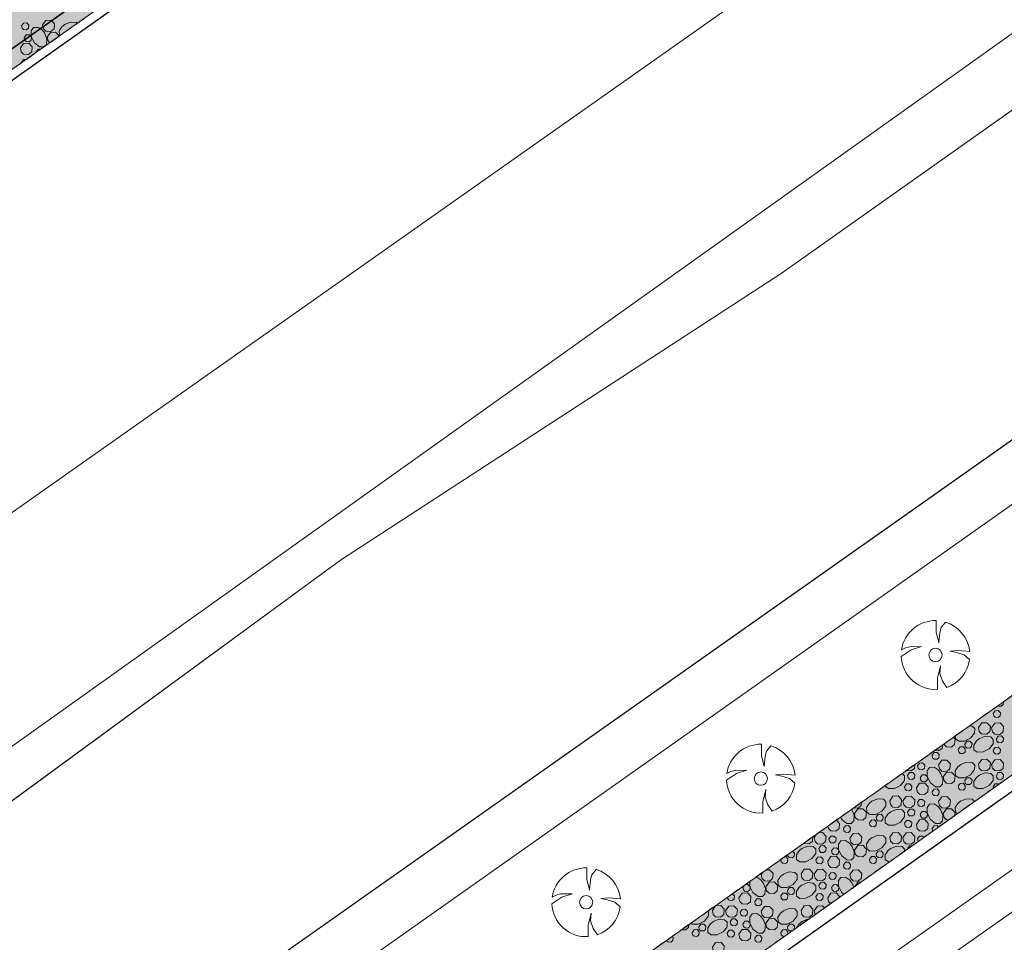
# Model space of a CAD drawing. Header units: metres. Extents: x 148425 to 149111, y 486065 to 486671.
# Tile 52 of 81: x 148724 to 148789, y 486403 to 486463. Entities that reach past the tile are written whole.
import ezdxf

# ---------------------------------------------------------------- set-up
doc = ezdxf.new("R2010")
doc.units = ezdxf.units.M
doc.header["$MEASUREMENT"] = 0
doc.linetypes.add('1-3 (0.10)', pattern=[4, 1, -3])
doc.linetypes.add('DGN Style 2', pattern=[1, 0.6, -0.4])
for name, color, linetype, lineweight in [('BWR-best-situatie', 2, 'Continuous', 13), ('BWR-nieuw-belijning-1-3 streep dik 100', 51, '1-3 (0.10)', 0), ('BWR-verw-drain ø 60', 60, 'drainage60w', 30), ('BWR-verw-drain ø 80', 60, 'drainagew', 30), ('BWR-verw-situatie', 214, 'DGN Style 2', 13), ('TOP-L-topo objecten punt', 7, 'Continuous', 0), ('TOP-L-topo objecten vlak', 7, 'Continuous', 0), ('TOP-L-water beschoeiing', 7, 'Continuous', 0), ('WVB-alg-onderhoek', 7, 'Continuous', 30), ('WVB-pen-dik 013', 1, 'Continuous', 0), ('WVB-raster-20%', 254, 'Continuous', 30)]:
    doc.layers.add(name, color=color, linetype=linetype, lineweight=lineweight)
doc.styles.add('Style-WORKING', font='WORKING.shx')
doc.linetypes.add('drainage60w', pattern='A,2.1,["V",Style-WORKING,S=0.700002,R=0,X=-0.228,Y=-0.367],2.9,-0.32,0.02,-0.32,1,-0.32,5', length=11.98)
doc.linetypes.add('drainagew', pattern='A,2.1,["V",Style-WORKING,S=0.700002,R=0,X=-0.228,Y=-0.367],2.9,-0.32,0.02,-0.32,0.4,-0.32,0.05,-0.32', length=6.75)

# ---------------------------------------------------------------- blocks, each defined once
blk = doc.blocks.new('BBOOM')
at = {"layer": 'BWR-best-situatie'}
for p, q in [((0.016, 0.603), (0.016, 0.9)), ((0.016, 0.804), (0.016, 0.871)), ((0.26, 0.861), (0.15, 0.72)), ((0.083, 0.318), (0.016, 0.603)), ((0.116, 0.586), (0.083, 0.318)), ((0.15, 0.72), (0.116, 0.586)), ((-0.9, -0.042), (-0.637, 0.135)), ((-0.787, 0.185), (-0.89, 0.134)), ((-0.67, 0.217), (-0.787, 0.185)), ((-0.368, 0.218), (-0.67, 0.217)), ((-0.637, 0.135), (-0.368, 0.218)), ((0.384, 0.1), (0.586, 0.117)), ((0.551, 0.067), (0.384, 0.1)), ((0.752, 0), (0.551, 0.067)), ((0.586, 0.117), (0.895, 0.092)), ((0.89, -0.121), (0.752, 0)), ((0.133, -0.283), (0.05, -0.603)), ((0.116, -0.484), (0.133, -0.283)), ((0.184, -0.685), (0.116, -0.484)), ((0.05, -0.603), (0.051, -0.899)), ((0.293, -0.851), (0.184, -0.685))]:
    blk.add_line(p, q, dxfattribs=at)
blk.add_circle((0, 0), 0.174, dxfattribs=at)
for start, end in [(88.9495, 171.4867), (5.8447, 73.1614), (182.6375, 273.2485), (289.0687, 352.197)]:
    blk.add_arc((-0.001, 0), 0.9, start, end, dxfattribs=at)

msp = doc.modelspace()

# ---------------------------------------------------------------- hatches: boundary and pattern name
at = {"layer": 'WVB-raster-20%', "linetype": 'Continuous', "lineweight": 0}
msp.add_hatch(color=256, dxfattribs=at).paths.add_polyline_path([(148924.789, 486510.032), (148922.439, 486513.361), (148903.543, 486500), (148747.547, 486389.546), (148744.596, 486388.204), (148728.278, 486376.797), (148726.384, 486374.527), (148583.29, 486273.18), (148579.06, 486270.35), (148577.545, 486269.321), (148570.335, 486264.284), (148554.904, 486255.134), (148557.704, 486250.188), (148559.694, 486251.626), (148727.071, 486370.042), (148730.958, 486371.59), (148748.805, 486384.219), (148750.944, 486386.728), (148910.697, 486500)], flags=0)
at = {"layer": 'WVB-raster-20%', "linetype": 'Continuous', "lineweight": 0, "extrusion": (0, 0, -1)}
msp.add_hatch(color=256, dxfattribs=at).paths.add_polyline_path([(-148723.258, 486459.625), (-148646.865, 486405.505), (-148624.391, 486389.62), (-148595.939, 486369.446), (-148586.714, 486362.906), (-148578.585, 486357.139), (-148574.733, 486362.601), (-148582.888, 486368.373), (-148585.308, 486370.084), (-148594.025, 486376.245), (-148619.855, 486394.503), (-148643.007, 486410.889), (-148714.113, 486461.228), (-148776.146, 486505.143), (-148779.979, 486499.688)], flags=0)

# ---------------------------------------------------------------- linework, layer by layer
at = {"layer": 'BWR-nieuw-belijning-1-3 streep dik 100', "color": 7, "const_width": 0.1, "flags": 128}
msp.add_lwpolyline([(148779.339, 486500.595), (148722.617, 486460.531), (148646.224, 486406.411), (148623.75, 486390.526), (148595.297, 486370.351)], dxfattribs=at)
at = {"layer": 'BWR-verw-drain ø 60', "linetype": 'drainage60w', "ltscale": 2.5, "flags": 128}
msp.add_lwpolyline([(148601.744, 486280.34), (148602.092, 486280.586), (148664.879, 486324.831), (148884.356, 486480.137), (148885.744, 486481.119)], dxfattribs=at)
at = {"layer": 'BWR-verw-drain ø 80', "ltscale": 2.5, "flags": 128}
msp.add_lwpolyline([(148881.706, 486571.055), (148858.77, 486554.809), (148806.123, 486517.537), (148596.266, 486369.117)], dxfattribs=at)
at = {"layer": 'BWR-verw-situatie', "flags": 128}
for points in [[(148922.439, 486513.361), (148903.543, 486500), (148747.547, 486389.546), (148744.596, 486388.204), (148728.278, 486376.797), (148726.384, 486374.527), (148583.29, 486273.18), (148579.06, 486270.35), (148577.545, 486269.321), (148570.335, 486264.284), (148554.904, 486255.134)], [(148557.704, 486250.188), (148559.694, 486251.626), (148727.071, 486370.042), (148731.453, 486371.787), (148748.351, 486383.686), (148750.944, 486386.728), (148910.697, 486500), (148924.789, 486510.032)], [(148595.939, 486369.446), (148624.391, 486389.62), (148646.865, 486405.505), (148723.258, 486459.625), (148779.979, 486499.688)]]:
    msp.add_lwpolyline(points, dxfattribs=at)
at = {"layer": 'TOP-L-topo objecten vlak', "color": 7, "linetype": 'Continuous', "lineweight": 0}
for p, q in [((148872.206, 486521.489), (148549.212, 486291.372)), ((148927.99, 486505.498), (148565.2, 486249.74)), ((148929.298, 486503.645), (148567.034, 486248.258)), ((148552.46, 486268.99), (148880.36, 486500)), ((148554.63, 486266.09), (148886.245, 486500)), ((148848.613, 486499.344), (148774.254, 486446.762)), ((148774.254, 486446.762), (148745.418, 486428.014)), ((148745.418, 486428.014), (148715.996, 486406.483))]:
    msp.add_line(p, q, dxfattribs=at)
at = {"layer": 'TOP-L-topo objecten vlak', "color": 7, "linetype": 'Continuous', "lineweight": 0, "flags": 128}
for points in [[(148895.303, 486551.797), (148691.715, 486408.452), (148606.833, 486347.079), (148572.297, 486322.53), (148559.398, 486312.752), (148556.486, 486314.416), (148554.142, 486315.531)], [(148541.16, 486278.34), (148550.883, 486289.749), (148610.458, 486331.053), (148615.874, 486333.25), (148640.759, 486352.144), (148668.716, 486372.503), (148681.452, 486382.17), (148692.284, 486388.321), (148715.996, 486406.483), (148745.418, 486428.014), (148774.254, 486446.762), (148848.613, 486499.344), (148853.882, 486502.712), (148869.983, 486515.309), (148903.875, 486539.654)], [(148914.761, 486524.236), (148880.36, 486500), (148552.46, 486268.99)]]:
    msp.add_lwpolyline(points, dxfattribs=at)
at = {"layer": 'TOP-L-water beschoeiing', "color": 7, "linetype": 'Continuous', "lineweight": 0, "flags": 128}
msp.add_lwpolyline([(148880.36, 486500), (148552.46, 486268.99), (148549.49, 486269.32)], dxfattribs=at)
at = {"layer": 'WVB-alg-onderhoek', "lineweight": 40, "ltscale": 500}
msp.add_3dface([(148601.941, 486074.385), (149104.348, 486429.086), (148938.821, 486663.542), (148436.414, 486308.842)], dxfattribs=at)
at = {"layer": 'WVB-pen-dik 013'}
for p, q in [((148725.522, 486461.224), (148725.516, 486461.255)), ((148724.569, 486460.551), (148724.566, 486460.568)), ((148788.155, 486413.112), (148788.139, 486413.196)), ((148778.872, 486411.726), (148778.891, 486411.701)), ((148776.426, 486409.876), (148776.597, 486410.115)), ((148782.54, 486409.131), (148782.536, 486409.151)), ((148772.954, 486407.449), (148773.079, 486407.624)), ((148780.193, 486407.467), (148780.211, 486407.481)), ((148780.194, 486407.471), (148780.206, 486407.476)), ((148771.756, 486406.611), (148771.865, 486406.764)), ((148778.881, 486406.934), (148779.005, 486406.625)), ((148776.478, 486404.833), (148776.426, 486405.091))]:
    msp.add_line(p, q, dxfattribs=at)
at = {"layer": 'WVB-pen-dik 013', "flags": 128}
for points in [[(148725.939, 486463.02), (148726.151, 486463.318), (148726.486, 486463.338), (148726.719, 486463.095), (148726.684, 486462.758), (148726.476, 486462.585), (148726.146, 486462.608), (148725.991, 486462.76), (148725.939, 486463.02)], [(148724.566, 486462.96), (148724.694, 486463.14), (148724.894, 486463.153), (148725.034, 486463.008), (148725.011, 486462.803), (148724.889, 486462.698), (148724.689, 486462.715), (148724.596, 486462.805), (148724.566, 486462.96)], [(148726.026, 486461.58), (148725.734, 486461.585), (148725.401, 486461.848), (148725.199, 486462.25), (148725.194, 486462.628), (148725.346, 486462.843), (148725.646, 486462.86), (148725.916, 486462.688), (148726.074, 486462.488)], [(148727.058, 486462.309), (148727.039, 486462.323), (148727.021, 486462.625), (148727.194, 486462.895), (148727.394, 486463.053)], [(148727.376, 486463.043), (148727.769, 486463.2), (148728.131, 486463.168), (148728.191, 486463.109)], [(148724.741, 486462.183), (148724.869, 486462.363), (148725.069, 486462.373), (148725.209, 486462.228), (148725.189, 486462.025), (148725.064, 486461.92), (148724.866, 486461.935), (148724.771, 486462.025), (148724.741, 486462.183)], [(148726.064, 486462.505), (148726.221, 486462.113), (148726.186, 486461.75), (148726.026, 486461.58)], [(148726.244, 486462.228), (148726.454, 486462.528), (148726.789, 486462.545), (148727.021, 486462.303), (148727.019, 486462.282)], [(148726.413, 486461.853), (148726.294, 486461.97), (148726.244, 486462.228)], [(148724.486, 486461.513), (148724.696, 486461.813), (148725.034, 486461.83), (148725.264, 486461.588), (148725.231, 486461.25), (148725.024, 486461.078), (148724.691, 486461.103), (148724.536, 486461.255), (148724.486, 486461.513)], [(148725.516, 486461.255), (148725.644, 486461.435), (148725.834, 486461.445)], [(148724.566, 486460.568), (148724.694, 486460.748), (148724.862, 486460.758)], [(148788.805, 486418.759), (148788.784, 486418.564), (148788.659, 486418.461), (148788.461, 486418.476), (148788.437, 486418.499)], [(148787.936, 486418.143), (148787.874, 486418.064), (148787.703, 486417.979)], [(148788.139, 486417.981), (148788.266, 486418.161), (148788.466, 486418.174), (148788.606, 486418.029), (148788.584, 486417.824), (148788.461, 486417.719), (148788.261, 486417.736), (148788.169, 486417.826), (148788.139, 486417.981)], [(148786.577, 486417.182), (148786.751, 486417.166), (148786.921, 486417.001), (148786.916, 486416.709), (148786.654, 486416.376), (148786.251, 486416.176), (148785.874, 486416.169), (148785.659, 486416.321), (148785.647, 486416.523)], [(148787.169, 486417.066), (148787.379, 486417.366), (148787.716, 486417.384), (148787.946, 486417.141), (148787.914, 486416.804), (148787.706, 486416.631), (148787.374, 486416.656), (148787.219, 486416.809), (148787.169, 486417.066)], [(148788.031, 486417.054), (148788.244, 486417.351), (148788.579, 486417.371), (148788.811, 486417.129), (148788.776, 486416.791), (148788.569, 486416.619), (148788.239, 486416.641), (148788.084, 486416.794), (148788.031, 486417.054)], [(148785.517, 486416.431), (148785.641, 486416.301), (148785.609, 486415.964), (148785.401, 486415.791), (148785.069, 486415.816), (148784.914, 486415.969), (148784.908, 486415.999)], [(148787.214, 486416.336), (148787.609, 486416.494), (148787.969, 486416.461), (148788.141, 486416.296), (148788.134, 486416.006), (148787.874, 486415.671), (148787.471, 486415.471), (148787.091, 486415.466), (148786.876, 486415.616), (148786.859, 486415.921), (148787.034, 486416.189), (148787.231, 486416.346)], [(148788.339, 486416.329), (148788.464, 486416.511), (148788.666, 486416.521), (148788.806, 486416.376), (148788.784, 486416.171), (148788.659, 486416.069), (148788.461, 486416.084), (148788.366, 486416.174), (148788.339, 486416.329)], [(148784.825, 486415.941), (148784.806, 486415.749), (148784.646, 486415.579), (148784.354, 486415.584), (148784.338, 486415.596)], [(148785.844, 486415.624), (148785.971, 486415.804), (148786.171, 486415.816), (148786.309, 486415.669), (148786.289, 486415.466), (148786.166, 486415.361), (148785.966, 486415.379), (148785.874, 486415.469), (148785.844, 486415.624)], [(148786.279, 486415.989), (148786.406, 486416.166), (148786.606, 486416.179), (148786.746, 486416.034), (148786.724, 486415.829), (148786.599, 486415.726), (148786.401, 486415.741), (148786.309, 486415.831), (148786.279, 486415.989)], [(148788.139, 486415.589), (148788.266, 486415.769), (148788.466, 486415.781), (148788.606, 486415.636), (148788.584, 486415.431), (148788.461, 486415.326), (148788.261, 486415.344), (148788.169, 486415.434), (148788.139, 486415.589)], [(148783.851, 486415.252), (148783.851, 486415.249), (148783.644, 486415.076), (148783.607, 486415.079)], [(148784.136, 486415.254), (148784.264, 486415.434), (148784.464, 486415.444), (148784.604, 486415.299), (148784.584, 486415.096), (148784.459, 486414.991), (148784.261, 486415.006), (148784.166, 486415.096), (148784.136, 486415.254)], [(148783, 486414.648), (148782.974, 486414.399), (148782.766, 486414.226), (148782.436, 486414.249), (148782.436, 486414.249)], [(148783.186, 486414.566), (148783.314, 486414.746), (148783.514, 486414.759), (148783.654, 486414.614), (148783.631, 486414.409), (148783.509, 486414.304), (148783.309, 486414.321), (148783.216, 486414.411), (148783.186, 486414.566)], [(148784.684, 486414.111), (148784.841, 486413.719), (148784.806, 486413.356), (148784.646, 486413.186), (148784.354, 486413.191), (148784.021, 486413.454), (148783.819, 486413.856), (148783.814, 486414.234), (148783.966, 486414.449), (148784.266, 486414.466), (148784.536, 486414.294), (148784.694, 486414.094)], [(148784.559, 486414.626), (148784.771, 486414.924), (148785.106, 486414.944), (148785.339, 486414.701), (148785.304, 486414.364), (148785.096, 486414.191), (148784.766, 486414.214), (148784.611, 486414.366), (148784.559, 486414.626)], [(148785.996, 486414.649), (148786.389, 486414.806), (148786.751, 486414.774), (148786.921, 486414.609), (148786.916, 486414.316), (148786.654, 486413.984), (148786.251, 486413.784), (148785.874, 486413.776), (148785.659, 486413.929), (148785.641, 486414.231), (148785.814, 486414.501), (148786.014, 486414.659)], [(148787.169, 486414.674), (148787.379, 486414.974), (148787.716, 486414.991), (148787.946, 486414.749), (148787.914, 486414.411), (148787.706, 486414.239), (148787.374, 486414.264), (148787.219, 486414.416), (148787.169, 486414.674)], [(148788.031, 486414.661), (148788.244, 486414.959), (148788.579, 486414.979), (148788.811, 486414.736), (148788.776, 486414.399), (148788.569, 486414.226), (148788.239, 486414.249), (148788.084, 486414.401), (148788.031, 486414.661)], [(148782.172, 486414.063), (148782.339, 486413.904), (148782.331, 486413.614), (148782.071, 486413.279), (148781.669, 486413.079), (148781.289, 486413.074), (148781.074, 486413.224), (148781.07, 486413.282)], [(148782.536, 486413.936), (148782.661, 486414.119), (148782.864, 486414.129), (148783.004, 486413.984), (148782.981, 486413.779), (148782.856, 486413.676), (148782.659, 486413.691), (148782.564, 486413.781), (148782.536, 486413.936)], [(148783.361, 486413.789), (148783.489, 486413.969), (148783.689, 486413.979), (148783.829, 486413.834), (148783.809, 486413.631), (148783.684, 486413.526), (148783.486, 486413.541), (148783.391, 486413.631), (148783.361, 486413.789)], [(148784.864, 486413.834), (148785.074, 486414.134), (148785.409, 486414.151), (148785.641, 486413.909), (148785.609, 486413.571), (148785.401, 486413.399), (148785.069, 486413.424), (148784.914, 486413.576), (148784.864, 486413.834)], [(148786.279, 486413.596), (148786.406, 486413.774), (148786.606, 486413.786), (148786.746, 486413.641), (148786.724, 486413.436), (148786.599, 486413.334), (148786.401, 486413.349), (148786.309, 486413.439), (148786.279, 486413.596)], [(148787.214, 486413.944), (148787.609, 486414.101), (148787.969, 486414.069), (148788.141, 486413.904), (148788.134, 486413.614), (148787.874, 486413.279), (148787.471, 486413.079), (148787.091, 486413.074), (148786.876, 486413.224), (148786.859, 486413.529), (148787.034, 486413.796), (148787.231, 486413.954)], [(148788.339, 486413.936), (148788.464, 486414.119), (148788.666, 486414.129), (148788.806, 486413.984), (148788.784, 486413.779), (148788.659, 486413.676), (148788.461, 486413.691), (148788.366, 486413.781), (148788.339, 486413.936)], [(148782.336, 486413.196), (148782.464, 486413.376), (148782.664, 486413.389), (148782.804, 486413.244), (148782.781, 486413.039), (148782.659, 486412.934), (148782.459, 486412.951), (148782.366, 486413.041), (148782.336, 486413.196)], [(148783.106, 486413.119), (148783.316, 486413.419), (148783.654, 486413.436), (148783.884, 486413.194), (148783.851, 486412.856), (148783.644, 486412.684), (148783.311, 486412.709), (148783.156, 486412.861), (148783.106, 486413.119)], [(148785.844, 486413.231), (148785.971, 486413.411), (148786.171, 486413.424), (148786.309, 486413.276), (148786.289, 486413.074), (148786.166, 486412.969), (148785.966, 486412.986), (148785.874, 486413.076), (148785.844, 486413.231)], [(148788.139, 486413.196), (148788.266, 486413.376), (148788.466, 486413.389), (148788.498, 486413.355)], [(148781.366, 486412.281), (148781.576, 486412.581), (148781.914, 486412.599), (148782.144, 486412.356), (148782.111, 486412.019), (148781.904, 486411.846), (148781.571, 486411.871), (148781.416, 486412.024), (148781.366, 486412.281)], [(148782.229, 486412.269), (148782.441, 486412.566), (148782.776, 486412.586), (148783.009, 486412.344), (148782.974, 486412.006), (148782.766, 486411.834), (148782.436, 486411.856), (148782.281, 486412.009), (148782.229, 486412.269)], [(148784.136, 486412.861), (148784.264, 486413.041), (148784.464, 486413.051), (148784.604, 486412.906), (148784.584, 486412.704), (148784.459, 486412.599), (148784.261, 486412.614), (148784.166, 486412.704), (148784.136, 486412.861)], [(148784.559, 486412.234), (148784.771, 486412.531), (148785.106, 486412.551), (148785.339, 486412.309), (148785.304, 486411.971), (148785.096, 486411.799), (148784.766, 486411.821), (148784.611, 486411.974), (148784.559, 486412.234)], [(148787.352, 486412.543), (148787.379, 486412.581), (148787.408, 486412.583)], [(148779.524, 486412.187), (148779.501, 486411.971), (148779.294, 486411.799), (148779.003, 486411.818)], [(148780.194, 486412.256), (148780.586, 486412.414), (148780.949, 486412.381), (148781.119, 486412.216), (148781.114, 486411.924), (148780.851, 486411.591), (148780.449, 486411.391), (148780.071, 486411.384), (148779.856, 486411.536), (148779.839, 486411.839), (148780.011, 486412.109), (148780.211, 486412.266)], [(148783.186, 486412.174), (148783.314, 486412.354), (148783.514, 486412.366), (148783.654, 486412.221), (148783.631, 486412.016), (148783.509, 486411.911), (148783.309, 486411.929), (148783.216, 486412.019), (148783.186, 486412.174)], [(148784.684, 486411.719), (148784.841, 486411.326), (148784.806, 486410.964), (148784.646, 486410.794), (148784.354, 486410.799), (148784.021, 486411.061), (148783.819, 486411.464), (148783.814, 486411.841), (148783.966, 486412.056), (148784.266, 486412.074), (148784.536, 486411.901), (148784.694, 486411.701)], [(148785.795, 486411.439), (148785.659, 486411.536), (148785.641, 486411.839), (148785.814, 486412.109), (148786.014, 486412.266)], [(148785.996, 486412.256), (148786.389, 486412.414), (148786.751, 486412.381), (148786.908, 486412.228)], [(148778.881, 486411.719), (148779.039, 486411.326), (148779.004, 486410.964), (148778.844, 486410.794), (148778.551, 486410.799), (148778.219, 486411.061), (148778.144, 486411.21)], [(148779.061, 486411.441), (148779.271, 486411.741), (148779.606, 486411.759), (148779.839, 486411.516), (148779.806, 486411.179), (148779.599, 486411.006), (148779.266, 486411.031), (148779.111, 486411.184), (148779.061, 486411.441)], [(148780.476, 486411.204), (148780.604, 486411.381), (148780.804, 486411.394), (148780.944, 486411.249), (148780.921, 486411.044), (148780.796, 486410.941), (148780.599, 486410.956), (148780.506, 486411.046), (148780.476, 486411.204)], [(148781.411, 486411.551), (148781.806, 486411.709), (148782.166, 486411.676), (148782.339, 486411.511), (148782.331, 486411.221), (148782.071, 486410.886), (148781.669, 486410.686), (148781.289, 486410.681), (148781.074, 486410.831), (148781.056, 486411.136), (148781.231, 486411.404), (148781.429, 486411.561)], [(148782.536, 486411.544), (148782.661, 486411.726), (148782.864, 486411.736), (148783.004, 486411.591), (148782.981, 486411.386), (148782.856, 486411.284), (148782.659, 486411.299), (148782.564, 486411.389), (148782.536, 486411.544)], [(148783.361, 486411.396), (148783.489, 486411.576), (148783.689, 486411.586), (148783.829, 486411.441), (148783.809, 486411.239), (148783.684, 486411.134), (148783.486, 486411.149), (148783.391, 486411.239), (148783.361, 486411.396)], [(148784.864, 486411.441), (148785.074, 486411.741), (148785.409, 486411.759), (148785.641, 486411.516), (148785.622, 486411.316)], [(148785.205, 486411.021), (148785.069, 486411.031), (148784.914, 486411.184), (148784.864, 486411.441)], [(148777.874, 486411.019), (148778.081, 486410.801), (148778.049, 486410.464), (148777.841, 486410.291), (148777.509, 486410.316), (148777.354, 486410.469), (148777.322, 486410.629)], [(148778.334, 486410.469), (148778.461, 486410.649), (148778.661, 486410.659), (148778.801, 486410.514), (148778.781, 486410.311), (148778.656, 486410.206), (148778.459, 486410.221), (148778.364, 486410.311), (148778.334, 486410.469)], [(148780.041, 486410.839), (148780.169, 486411.019), (148780.369, 486411.031), (148780.506, 486410.884), (148780.486, 486410.681), (148780.364, 486410.576), (148780.164, 486410.594), (148780.071, 486410.684), (148780.041, 486410.839)], [(148782.336, 486410.804), (148782.464, 486410.984), (148782.664, 486410.996), (148782.804, 486410.851), (148782.781, 486410.646), (148782.659, 486410.541), (148782.459, 486410.559), (148782.366, 486410.649), (148782.336, 486410.804)], [(148783.106, 486410.726), (148783.316, 486411.026), (148783.654, 486411.044), (148783.884, 486410.801), (148783.851, 486410.464), (148783.644, 486410.291), (148783.311, 486410.316), (148783.156, 486410.469), (148783.106, 486410.726)], [(148784.136, 486410.469), (148784.264, 486410.649), (148784.464, 486410.659), (148784.557, 486410.561)], [(148776.338, 486409.932), (148776.309, 486409.626), (148776.101, 486409.454), (148775.769, 486409.479), (148775.739, 486409.508)], [(148776.683, 486410.176), (148776.974, 486410.194), (148777.206, 486409.951), (148777.171, 486409.614), (148776.964, 486409.441), (148776.634, 486409.464), (148776.479, 486409.616), (148776.426, 486409.876)], [(148777.384, 486409.781), (148777.511, 486409.961), (148777.711, 486409.974), (148777.851, 486409.829), (148777.829, 486409.624), (148777.706, 486409.519), (148777.506, 486409.536), (148777.414, 486409.626), (148777.384, 486409.781)], [(148778.756, 486409.841), (148778.969, 486410.139), (148779.304, 486410.159), (148779.536, 486409.916), (148779.501, 486409.579), (148779.294, 486409.406), (148778.964, 486409.429), (148778.809, 486409.581), (148778.756, 486409.841)], [(148780.194, 486409.864), (148780.586, 486410.021), (148780.949, 486409.989), (148781.119, 486409.824), (148781.114, 486409.531), (148780.851, 486409.199), (148780.449, 486408.999), (148780.071, 486408.991), (148779.856, 486409.144), (148779.839, 486409.446), (148780.011, 486409.716), (148780.211, 486409.874)], [(148781.366, 486409.889), (148781.576, 486410.189), (148781.914, 486410.206), (148782.144, 486409.964), (148782.111, 486409.626), (148781.904, 486409.454), (148781.571, 486409.479), (148781.416, 486409.631), (148781.366, 486409.889)], [(148782.229, 486409.876), (148782.441, 486410.174), (148782.776, 486410.194), (148783.009, 486409.951), (148782.974, 486409.614), (148782.766, 486409.441), (148782.436, 486409.464), (148782.281, 486409.616), (148782.229, 486409.876)], [(148783.186, 486409.781), (148783.314, 486409.961), (148783.514, 486409.974), (148783.601, 486409.883)], [(148784.182, 486410.296), (148784.166, 486410.311), (148784.136, 486410.469)], [(148775.609, 486409.159), (148776.004, 486409.316), (148776.364, 486409.284), (148776.536, 486409.119), (148776.529, 486408.829), (148776.269, 486408.494), (148775.866, 486408.294), (148775.486, 486408.289), (148775.271, 486408.439), (148775.254, 486408.744), (148775.429, 486409.011), (148775.626, 486409.169)], [(148776.734, 486409.151), (148776.859, 486409.334), (148777.061, 486409.344), (148777.201, 486409.199), (148777.179, 486408.994), (148777.054, 486408.891), (148776.856, 486408.906), (148776.761, 486408.996), (148776.734, 486409.151)], [(148778.881, 486409.326), (148779.039, 486408.934), (148779.004, 486408.571), (148778.844, 486408.401), (148778.551, 486408.406), (148778.219, 486408.669), (148778.016, 486409.071), (148778.011, 486409.449), (148778.164, 486409.664), (148778.464, 486409.681), (148778.734, 486409.509), (148778.891, 486409.309)], [(148779.061, 486409.049), (148779.271, 486409.349), (148779.606, 486409.366), (148779.839, 486409.124), (148779.806, 486408.786), (148779.599, 486408.614), (148779.266, 486408.639), (148779.111, 486408.791), (148779.061, 486409.049)], [(148781.411, 486409.159), (148781.806, 486409.316), (148782.166, 486409.284), (148782.339, 486409.119), (148782.335, 486408.986)], [(148782.536, 486409.151), (148782.661, 486409.334), (148782.838, 486409.342)], [(148783.225, 486409.617), (148783.216, 486409.626), (148783.186, 486409.781)], [(148774.506, 486408.635), (148774.566, 486408.639), (148774.704, 486408.491), (148774.684, 486408.289), (148774.561, 486408.184), (148774.361, 486408.201), (148774.269, 486408.291), (148774.239, 486408.445)], [(148775.01, 486408.992), (148775.141, 486408.856), (148775.119, 486408.651), (148774.994, 486408.549), (148774.796, 486408.564), (148774.704, 486408.654), (148774.683, 486408.76)], [(148776.534, 486408.411), (148776.661, 486408.591), (148776.861, 486408.604), (148777.001, 486408.459), (148776.979, 486408.254), (148776.856, 486408.149), (148776.656, 486408.166), (148776.564, 486408.256), (148776.534, 486408.411)], [(148777.304, 486408.334), (148777.514, 486408.634), (148777.851, 486408.651), (148778.081, 486408.409), (148778.049, 486408.071), (148777.841, 486407.899), (148777.509, 486407.924), (148777.354, 486408.076), (148777.304, 486408.334)], [(148777.559, 486409.004), (148777.686, 486409.184), (148777.886, 486409.194), (148778.026, 486409.049), (148778.006, 486408.846), (148777.881, 486408.741), (148777.684, 486408.756), (148777.589, 486408.846), (148777.559, 486409.004)], [(148780.041, 486408.446), (148780.169, 486408.626), (148780.369, 486408.639), (148780.506, 486408.491), (148780.486, 486408.289), (148780.364, 486408.184), (148780.164, 486408.201), (148780.071, 486408.291), (148780.041, 486408.446)], [(148780.476, 486408.811), (148780.604, 486408.989), (148780.804, 486409.001), (148780.944, 486408.856), (148780.921, 486408.651), (148780.796, 486408.549), (148780.599, 486408.564), (148780.506, 486408.654), (148780.476, 486408.811)], [(148781.353, 486408.289), (148781.289, 486408.289), (148781.074, 486408.439), (148781.056, 486408.744), (148781.231, 486409.011), (148781.429, 486409.169)], [(148778.334, 486408.076), (148778.461, 486408.256), (148778.661, 486408.266), (148778.801, 486408.121), (148778.781, 486407.919), (148778.656, 486407.814), (148778.459, 486407.829), (148778.364, 486407.919), (148778.334, 486408.076)], [(148772.6, 486407.285), (148772.661, 486407.289), (148772.931, 486407.116), (148773.089, 486406.916)], [(148773.259, 486407.752), (148773.501, 486407.766), (148773.734, 486407.524), (148773.699, 486407.186), (148773.491, 486407.014), (148773.161, 486407.036), (148773.006, 486407.189), (148772.954, 486407.449)], [(148774.391, 486407.471), (148774.784, 486407.629), (148775.146, 486407.596), (148775.316, 486407.431), (148775.311, 486407.139), (148775.049, 486406.806), (148774.646, 486406.606), (148774.269, 486406.599), (148774.054, 486406.751), (148774.036, 486407.054), (148774.209, 486407.324), (148774.409, 486407.481)], [(148775.564, 486407.496), (148775.774, 486407.796), (148776.111, 486407.814), (148776.341, 486407.571), (148776.309, 486407.234), (148776.101, 486407.061), (148775.769, 486407.086), (148775.614, 486407.239), (148775.564, 486407.496)], [(148776.426, 486407.484), (148776.639, 486407.781), (148776.974, 486407.801), (148777.206, 486407.559), (148777.171, 486407.221), (148776.964, 486407.049), (148776.634, 486407.071), (148776.479, 486407.224), (148776.426, 486407.484)], [(148777.384, 486407.389), (148777.511, 486407.569), (148777.711, 486407.581), (148777.851, 486407.436), (148777.829, 486407.231), (148777.706, 486407.126), (148777.506, 486407.144), (148777.414, 486407.234), (148777.384, 486407.389)], [(148778.358, 486406.166), (148778.219, 486406.276), (148778.016, 486406.679), (148778.011, 486407.056), (148778.164, 486407.271), (148778.464, 486407.289), (148778.734, 486407.116), (148778.891, 486406.916)], [(148778.756, 486407.449), (148778.969, 486407.746), (148779.304, 486407.766), (148779.536, 486407.524), (148779.501, 486407.186), (148779.294, 486407.014), (148778.964, 486407.036), (148778.809, 486407.189), (148778.756, 486407.449)], [(148771.904, 486406.792), (148772.084, 486406.801), (148772.224, 486406.656), (148772.204, 486406.454), (148772.079, 486406.349), (148771.881, 486406.364), (148771.786, 486406.454), (148771.756, 486406.611)], [(148773.079, 486406.934), (148773.236, 486406.541), (148773.201, 486406.179), (148773.041, 486406.009), (148772.749, 486406.014), (148772.416, 486406.276), (148772.214, 486406.679), (148772.209, 486407.008)], [(148773.259, 486406.656), (148773.469, 486406.956), (148773.804, 486406.974), (148774.036, 486406.731), (148774.004, 486406.394), (148773.796, 486406.221), (148773.464, 486406.246), (148773.309, 486406.399), (148773.259, 486406.656)], [(148775.609, 486406.766), (148776.004, 486406.924), (148776.364, 486406.891), (148776.536, 486406.726), (148776.529, 486406.436), (148776.269, 486406.101), (148775.866, 486405.901), (148775.486, 486405.896), (148775.271, 486406.046), (148775.254, 486406.351), (148775.429, 486406.619), (148775.626, 486406.776)], [(148776.734, 486406.759), (148776.859, 486406.941), (148777.061, 486406.951), (148777.201, 486406.806), (148777.179, 486406.601), (148777.054, 486406.499), (148776.856, 486406.514), (148776.761, 486406.604), (148776.734, 486406.759)], [(148777.559, 486406.611), (148777.686, 486406.791), (148777.886, 486406.801), (148778.026, 486406.656), (148778.006, 486406.454), (148777.881, 486406.349), (148777.684, 486406.364), (148777.589, 486406.454), (148777.559, 486406.611)], [(148779.072, 486406.672), (148779.271, 486406.956), (148779.489, 486406.967)], [(148771.069, 486406.201), (148771.199, 486406.066), (148771.176, 486405.861), (148771.054, 486405.756), (148770.854, 486405.774), (148770.761, 486405.864), (148770.741, 486405.969)], [(148771.501, 486405.941), (148771.711, 486406.241), (148772.049, 486406.259), (148772.279, 486406.016), (148772.246, 486405.679), (148772.039, 486405.506), (148771.706, 486405.531), (148771.551, 486405.684), (148771.501, 486405.941)], [(148774.239, 486406.054), (148774.366, 486406.234), (148774.566, 486406.246), (148774.704, 486406.099), (148774.684, 486405.896), (148774.561, 486405.791), (148774.361, 486405.809), (148774.269, 486405.899), (148774.239, 486406.054)], [(148774.674, 486406.419), (148774.801, 486406.596), (148775.001, 486406.609), (148775.141, 486406.464), (148775.119, 486406.259), (148774.994, 486406.156), (148774.796, 486406.171), (148774.704, 486406.261), (148774.674, 486406.419)], [(148776.534, 486406.019), (148776.661, 486406.199), (148776.861, 486406.211), (148777.001, 486406.066), (148776.979, 486405.861), (148776.856, 486405.756), (148776.656, 486405.774), (148776.564, 486405.864), (148776.534, 486406.019)], [(148777.304, 486405.941), (148777.514, 486406.241), (148777.851, 486406.259), (148778.081, 486406.016), (148778.076, 486405.966)], [(148769.761, 486405.104), (148769.971, 486405.404), (148770.309, 486405.421), (148770.539, 486405.179), (148770.506, 486404.841), (148770.299, 486404.669), (148769.966, 486404.694), (148769.811, 486404.846), (148769.761, 486405.104)], [(148770.624, 486405.091), (148770.836, 486405.389), (148771.171, 486405.409), (148771.404, 486405.166), (148771.369, 486404.829), (148771.161, 486404.656), (148770.831, 486404.679), (148770.676, 486404.831), (148770.624, 486405.091)], [(148772.531, 486405.684), (148772.659, 486405.864), (148772.859, 486405.874), (148772.999, 486405.729), (148772.979, 486405.526), (148772.854, 486405.421), (148772.656, 486405.436), (148772.561, 486405.526), (148772.531, 486405.684)], [(148772.954, 486405.056), (148773.166, 486405.354), (148773.501, 486405.374), (148773.734, 486405.131), (148773.699, 486404.794), (148773.491, 486404.621), (148773.161, 486404.644), (148773.006, 486404.796), (148772.954, 486405.056)], [(148775.564, 486405.104), (148775.774, 486405.404), (148776.111, 486405.421), (148776.341, 486405.179), (148776.309, 486404.841), (148776.101, 486404.669), (148775.769, 486404.694), (148775.614, 486404.846), (148775.564, 486405.104)], [(148776.426, 486405.091), (148776.639, 486405.389), (148776.974, 486405.409), (148777.102, 486405.275)], [(148777.489, 486405.55), (148777.354, 486405.684), (148777.304, 486405.941)], [(148769.477, 486405.074), (148769.514, 486405.039), (148769.509, 486404.746), (148769.246, 486404.414), (148768.844, 486404.214), (148768.466, 486404.206), (148768.359, 486404.282)], [(148771.581, 486404.996), (148771.709, 486405.176), (148771.909, 486405.189), (148772.049, 486405.044), (148772.026, 486404.839), (148771.904, 486404.734), (148771.704, 486404.751), (148771.611, 486404.841), (148771.581, 486404.996)], [(148773.079, 486404.541), (148773.236, 486404.149), (148773.201, 486403.786), (148773.041, 486403.616), (148772.749, 486403.621), (148772.416, 486403.884), (148772.214, 486404.286), (148772.209, 486404.664), (148772.361, 486404.879), (148772.661, 486404.896), (148772.931, 486404.724), (148773.089, 486404.524)], [(148774.391, 486405.079), (148774.784, 486405.236), (148775.146, 486405.204), (148775.316, 486405.039), (148775.311, 486404.746), (148775.049, 486404.414), (148774.646, 486404.214), (148774.269, 486404.206), (148774.054, 486404.359), (148774.036, 486404.661), (148774.209, 486404.931), (148774.409, 486405.089)], [(148768.219, 486404.183), (148768.201, 486404.001), (148767.994, 486403.829), (148767.745, 486403.847)], [(148768.871, 486404.026), (148768.999, 486404.204), (148769.199, 486404.216), (148769.339, 486404.071), (148769.316, 486403.866), (148769.191, 486403.764), (148768.994, 486403.779), (148768.901, 486403.869), (148768.871, 486404.026)], [(148769.806, 486404.374), (148770.201, 486404.531), (148770.561, 486404.499), (148770.734, 486404.334), (148770.726, 486404.044), (148770.466, 486403.709), (148770.064, 486403.509), (148769.684, 486403.504), (148769.469, 486403.654), (148769.451, 486403.959), (148769.626, 486404.226), (148769.824, 486404.384)], [(148770.931, 486404.366), (148771.056, 486404.549), (148771.259, 486404.559), (148771.399, 486404.414), (148771.376, 486404.209), (148771.251, 486404.106), (148771.054, 486404.121), (148770.959, 486404.211), (148770.931, 486404.366)], [(148771.756, 486404.219), (148771.884, 486404.399), (148772.084, 486404.409), (148772.224, 486404.264), (148772.204, 486404.061), (148772.079, 486403.956), (148771.881, 486403.971), (148771.786, 486404.061), (148771.756, 486404.219)], [(148773.259, 486404.264), (148773.469, 486404.564), (148773.804, 486404.581), (148774.036, 486404.339), (148774.004, 486404.001), (148773.796, 486403.829), (148773.464, 486403.854), (148773.309, 486404.006), (148773.259, 486404.264)], [(148774.674, 486404.026), (148774.801, 486404.204), (148775.001, 486404.216), (148775.141, 486404.071), (148775.119, 486403.869)], [(148775.261, 486403.97), (148775.429, 486404.226), (148775.626, 486404.384)], [(148775.609, 486404.374), (148776.004, 486404.531), (148776.047, 486404.527)], [(148767.126, 486403.409), (148767.196, 486403.336), (148767.176, 486403.134), (148767.051, 486403.029), (148766.854, 486403.044), (148766.759, 486403.134), (148766.756, 486403.147)], [(148768.436, 486403.661), (148768.564, 486403.841), (148768.764, 486403.854), (148768.901, 486403.706), (148768.881, 486403.504), (148768.759, 486403.399), (148768.559, 486403.416), (148768.466, 486403.506), (148768.436, 486403.661)], [(148770.731, 486403.626), (148770.859, 486403.806), (148771.059, 486403.819), (148771.199, 486403.674), (148771.176, 486403.469), (148771.054, 486403.364), (148770.854, 486403.381), (148770.761, 486403.471), (148770.731, 486403.626)], [(148771.501, 486403.549), (148771.711, 486403.849), (148772.049, 486403.866), (148772.279, 486403.624), (148772.246, 486403.286), (148772.039, 486403.114), (148771.706, 486403.139), (148771.551, 486403.291), (148771.501, 486403.549)], [(148772.531, 486403.291), (148772.659, 486403.471), (148772.859, 486403.481), (148772.999, 486403.336), (148772.979, 486403.134), (148772.854, 486403.029), (148772.656, 486403.044), (148772.561, 486403.134), (148772.531, 486403.291)], [(148774.239, 486403.661), (148774.366, 486403.841), (148774.566, 486403.854), (148774.704, 486403.706), (148774.69, 486403.565)], [(148774.467, 486403.407), (148774.361, 486403.416), (148774.269, 486403.506), (148774.239, 486403.661)], [(148774.972, 486403.765), (148774.796, 486403.779), (148774.704, 486403.869), (148774.674, 486404.026)], [(148769.761, 486402.711), (148769.971, 486403.011), (148770.309, 486403.029), (148770.539, 486402.786), (148770.506, 486402.449), (148770.299, 486402.276), (148769.966, 486402.301), (148769.811, 486402.454), (148769.761, 486402.711)]]:
    msp.add_lwpolyline(points, dxfattribs=at)
at = {"layer": 'WVB-raster-20%', "linetype": 'Continuous', "lineweight": 0, "flags": 128}
for points in [[(148924.789, 486510.032), (148922.439, 486513.361), (148903.543, 486500), (148747.547, 486389.546), (148744.596, 486388.204), (148728.278, 486376.797), (148726.384, 486374.527), (148583.29, 486273.18), (148579.06, 486270.35), (148577.545, 486269.321), (148570.335, 486264.284), (148554.904, 486255.134), (148557.704, 486250.188), (148559.694, 486251.626), (148727.071, 486370.042), (148730.958, 486371.59), (148748.805, 486384.219), (148750.944, 486386.728), (148910.697, 486500)], [(148723.258, 486459.625), (148646.865, 486405.505), (148624.391, 486389.62), (148595.939, 486369.446), (148586.714, 486362.906), (148578.585, 486357.139), (148574.733, 486362.601), (148582.888, 486368.373), (148585.308, 486370.084), (148594.025, 486376.245), (148619.855, 486394.503), (148643.007, 486410.889), (148714.113, 486461.228), (148776.146, 486505.143), (148779.979, 486499.688)]]:
    msp.add_lwpolyline(points, close=True, dxfattribs=at)

# ---------------------------------------------------------------- block references
at = {"layer": 'TOP-L-topo objecten punt', "color": 7, "linetype": 'Continuous', "lineweight": 0, "xscale": 2.5, "yscale": 2.5, "zscale": 2.5}
for p in [(148784.358, 486421.814), (148772.93, 486413.726), (148761.502, 486405.639)]:
    msp.add_blockref('BBOOM', p, dxfattribs=at)

doc.saveas('drawing.dxf')
